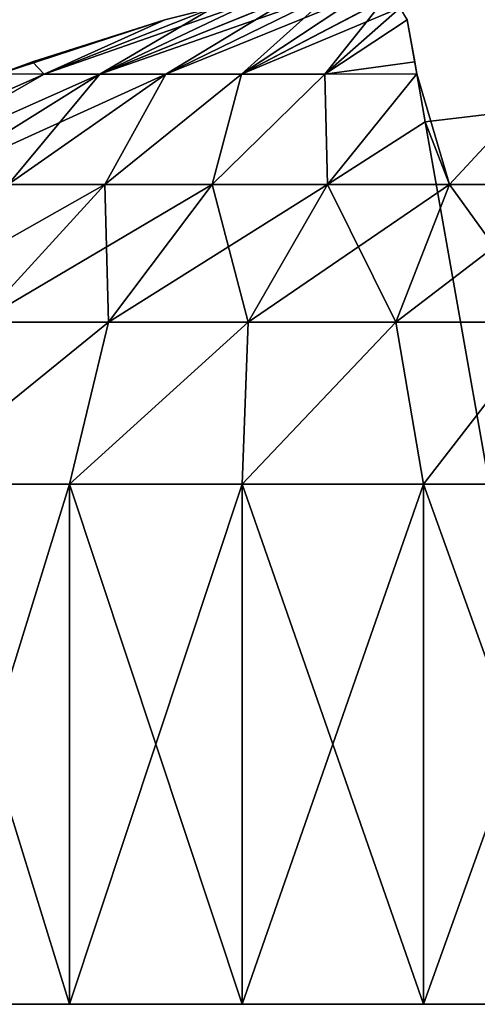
# Model space of a CAD drawing. Header units: millimetres. Extents: x -30 to 30, y -182 to 40.
# Tile 143 of 196: x -1.389 to -0.461, y 35 to 37. Entities that reach past the tile are written whole.
import ezdxf

# ---------------------------------------------------------------- set-up
doc = ezdxf.new("R2010")
doc.units = ezdxf.units.MM
doc.header["$LTSCALE"] = 65.185185
for name, color, linetype in [('216', 7, 'CONTINUOUS'), ('217', 7, 'CONTINUOUS'), ('218', 7, 'CONTINUOUS'), ('219', 7, 'CONTINUOUS'), ('222', 7, 'CONTINUOUS'), ('223', 7, 'CONTINUOUS'), ('224', 7, 'CONTINUOUS'), ('226', 7, 'CONTINUOUS')]:
    doc.layers.add(name, color=color, linetype=linetype)

msp = doc.modelspace()

# ---------------------------------------------------------------- linework, layer by layer
at = {"layer": '216', "color": 253, "linetype": 'Continuous', "true_color": 0x999999}
for points in [[(-1.2268, 36.8895, -20.8105), (-1.0926, 36.8895, -20.6574), (-0.8272, 37.0512, -21.0542), (-1.2268, 36.8895, -20.8105)], [(-0.9078, 37.0411, -21.1006), (-1.2268, 36.8895, -20.8105), (-0.8272, 37.0512, -21.0542), (-0.9078, 37.0411, -21.1006)], [(-0.9975, 37.0241, -21.1326), (-1.2268, 36.8895, -20.8105), (-0.9078, 37.0411, -21.1006), (-0.9975, 37.0241, -21.1326)], [(-0.8272, 37.0512, -21.0542), (-1.0926, 36.8895, -20.6574), (-0.7556, 37.0546, -20.9941), (-0.8272, 37.0512, -21.0542)], [(-1.0926, 36.8895, -20.6574), (-0.9394, 36.8895, -20.5231), (-0.7556, 37.0546, -20.9941), (-1.0926, 36.8895, -20.6574)], [(-0.7556, 37.0546, -20.9941), (-0.9394, 36.8895, -20.5231), (-0.6956, 37.0512, -20.9225), (-0.7556, 37.0546, -20.9941)], [(-0.6956, 37.0512, -20.9225), (-0.9394, 36.8895, -20.5231), (-0.6493, 37.0411, -20.842), (-0.6956, 37.0512, -20.9225)], [(-0.9394, 36.8895, -20.5231), (-0.7699, 36.8895, -20.4103), (-0.6493, 37.0411, -20.842), (-0.9394, 36.8895, -20.5231)], [(-0.6493, 37.0411, -20.842), (-0.7699, 36.8895, -20.4103), (-0.6174, 37.0241, -20.7524), (-0.6493, 37.0411, -20.842)], [(-1.0951, 36.9997, -21.1473), (-1.3397, 36.8895, -20.9801), (-0.9975, 37.0241, -21.1326), (-1.0951, 36.9997, -21.1473)], [(-1.3397, 36.8895, -20.9801), (-1.2268, 36.8895, -20.8105), (-0.9975, 37.0241, -21.1326), (-1.3397, 36.8895, -20.9801)], [(-0.7699, 36.8895, -20.4103), (-0.6027, 36.9997, -20.6549), (-0.6174, 37.0241, -20.7524), (-0.7699, 36.8895, -20.4103)], [(-1.3633, 36.9143, -21.1623), (-1.3397, 36.8895, -20.9801), (-1.0951, 36.9997, -21.1473), (-1.3633, 36.9143, -21.1623)], [(-0.5833, 36.8897, -20.3197), (-0.6027, 36.9997, -20.6549), (-0.7699, 36.8895, -20.4103), (-0.5833, 36.8897, -20.3197)], [(-0.5876, 36.9141, -20.386), (-0.6027, 36.9997, -20.6549), (-0.5833, 36.8897, -20.3197), (-0.5876, 36.9141, -20.386)], [(-1.4303, 36.8897, -21.1667), (-1.3397, 36.8895, -20.9801), (-1.3633, 36.9143, -21.1623), (-1.4303, 36.8897, -21.1667)], [(-1.3397, 36.8895, -20.9801), (-1.4303, 36.8897, -21.1667), (-1.8459, 36.6653, -20.9854), (-1.3397, 36.8895, -20.9801)], [(-1.7303, 36.6653, -20.751), (-1.3397, 36.8895, -20.9801), (-1.8459, 36.6653, -20.9854), (-1.7303, 36.6653, -20.751)], [(-1.5851, 36.6653, -20.5337), (-1.2268, 36.8895, -20.8105), (-1.7303, 36.6653, -20.751), (-1.5851, 36.6653, -20.5337)], [(-1.2268, 36.8895, -20.8105), (-1.3397, 36.8895, -20.9801), (-1.7303, 36.6653, -20.751), (-1.2268, 36.8895, -20.8105)], [(-1.4128, 36.6653, -20.3372), (-1.2268, 36.8895, -20.8105), (-1.5851, 36.6653, -20.5337), (-1.4128, 36.6653, -20.3372)], [(-1.0926, 36.8895, -20.6574), (-1.2268, 36.8895, -20.8105), (-1.4128, 36.6653, -20.3372), (-1.0926, 36.8895, -20.6574)], [(-1.2163, 36.6653, -20.1649), (-1.0926, 36.8895, -20.6574), (-1.4128, 36.6653, -20.3372), (-1.2163, 36.6653, -20.1649)], [(-0.999, 36.6653, -20.0197), (-0.9394, 36.8895, -20.5231), (-1.2163, 36.6653, -20.1649), (-0.999, 36.6653, -20.0197)], [(-0.9394, 36.8895, -20.5231), (-1.0926, 36.8895, -20.6574), (-1.2163, 36.6653, -20.1649), (-0.9394, 36.8895, -20.5231)], [(-0.7646, 36.6653, -19.9041), (-0.7699, 36.8895, -20.4103), (-0.999, 36.6653, -20.0197), (-0.7646, 36.6653, -19.9041)], [(-0.7699, 36.8895, -20.4103), (-0.9394, 36.8895, -20.5231), (-0.999, 36.6653, -20.0197), (-0.7699, 36.8895, -20.4103)], [(-0.5833, 36.8897, -20.3197), (-0.7699, 36.8895, -20.4103), (-0.7646, 36.6653, -19.9041), (-0.5833, 36.8897, -20.3197)], [(-0.5171, 36.6653, -19.8201), (-0.5833, 36.8897, -20.3197), (-0.7646, 36.6653, -19.9041), (-0.5171, 36.6653, -19.8201)], [(-0.5661, 36.7921, -20.0839), (-0.5833, 36.8897, -20.3197), (-0.5171, 36.6653, -19.8201), (-0.5661, 36.7921, -20.0839)], [(-0.3782, 36.8149, -20.0799), (-0.5661, 36.7921, -20.0839), (-0.5171, 36.6653, -19.8201), (-0.3782, 36.8149, -20.0799)], [(-0.2608, 36.6653, -19.7692), (-0.3782, 36.8149, -20.0799), (-0.5171, 36.6653, -19.8201), (-0.2608, 36.6653, -19.7692)], [(-1.2163, 36.6653, -20.1649), (-1.4128, 36.6653, -20.3372), (-1.4725, 36.3858, -19.831), (-1.2163, 36.6653, -20.1649)], [(-1.2163, 36.6653, -20.1649), (-1.4725, 36.3858, -19.831), (-1.2094, 36.3858, -19.6553), (-1.2163, 36.6653, -20.1649)], [(-0.999, 36.6653, -20.0197), (-1.2163, 36.6653, -20.1649), (-1.2094, 36.3858, -19.6553), (-0.999, 36.6653, -20.0197)], [(-0.999, 36.6653, -20.0197), (-1.2094, 36.3858, -19.6553), (-0.9256, 36.3858, -19.5153), (-0.999, 36.6653, -20.0197)], [(-0.7646, 36.6653, -19.9041), (-0.999, 36.6653, -20.0197), (-0.9256, 36.3858, -19.5153), (-0.7646, 36.6653, -19.9041)], [(-0.7646, 36.6653, -19.9041), (-0.9256, 36.3858, -19.5153), (-0.626, 36.3858, -19.4136), (-0.7646, 36.6653, -19.9041)], [(-0.5171, 36.6653, -19.8201), (-0.7646, 36.6653, -19.9041), (-0.626, 36.3858, -19.4136), (-0.5171, 36.6653, -19.8201)], [(-0.5171, 36.6653, -19.8201), (-0.626, 36.3858, -19.4136), (-0.3157, 36.3858, -19.3519), (-0.5171, 36.6653, -19.8201)], [(-0.2608, 36.6653, -19.7692), (-0.5171, 36.6653, -19.8201), (-0.3157, 36.3858, -19.3519), (-0.2608, 36.6653, -19.7692)], [(-1.6147, 36.0566, -19.4625), (-1.2882, 36.0566, -19.2639), (-1.2094, 36.3858, -19.6553), (-1.6147, 36.0566, -19.4625)], [(-1.4725, 36.3858, -19.831), (-1.6147, 36.0566, -19.4625), (-1.2094, 36.3858, -19.6553), (-1.4725, 36.3858, -19.831)], [(-1.2882, 36.0566, -19.2639), (-0.9377, 36.0566, -19.1117), (-0.9256, 36.3858, -19.5153), (-1.2882, 36.0566, -19.2639)], [(-1.2094, 36.3858, -19.6553), (-1.2882, 36.0566, -19.2639), (-0.9256, 36.3858, -19.5153), (-1.2094, 36.3858, -19.6553)], [(-0.9377, 36.0566, -19.1117), (-0.5697, 36.0566, -19.0086), (-0.626, 36.3858, -19.4136), (-0.9377, 36.0566, -19.1117)], [(-0.9256, 36.3858, -19.5153), (-0.9377, 36.0566, -19.1117), (-0.626, 36.3858, -19.4136), (-0.9256, 36.3858, -19.5153)], [(-0.626, 36.3858, -19.4136), (-0.5697, 36.0566, -19.0086), (-0.3157, 36.3858, -19.3519), (-0.626, 36.3858, -19.4136)], [(-0.5697, 36.0566, -19.0086), (-0.1911, 36.0566, -18.9565), (-0.3157, 36.3858, -19.3519), (-0.5697, 36.0566, -19.0086)]]:
    msp.add_3dface(points, dxfattribs=at)
at = {"layer": '217', "color": 253, "linetype": 'Continuous', "true_color": 0x999999}
for points in [[(-1.6147, 35, -24.0375), (-1.2882, 36.0566, -24.2361), (-1.2882, 35, -24.2361), (-1.6147, 35, -24.0375)], [(-1.6147, 36.0566, -24.0375), (-1.2882, 36.0566, -24.2361), (-1.6147, 35, -24.0375), (-1.6147, 36.0566, -24.0375)], [(-1.2882, 36.0566, -24.2361), (-0.9377, 36.0566, -24.3883), (-1.2882, 35, -24.2361), (-1.2882, 36.0566, -24.2361)], [(-1.2882, 35, -24.2361), (-0.9377, 36.0566, -24.3883), (-0.9377, 35, -24.3883), (-1.2882, 35, -24.2361)], [(-0.9377, 35, -24.3883), (-0.5697, 36.0566, -24.4914), (-0.5697, 35, -24.4914), (-0.9377, 35, -24.3883)], [(-0.9377, 36.0566, -24.3883), (-0.5697, 36.0566, -24.4914), (-0.9377, 35, -24.3883), (-0.9377, 36.0566, -24.3883)], [(-0.5697, 35, -24.4914), (-0.1911, 36.0566, -24.5435), (-0.1911, 35, -24.5435), (-0.5697, 35, -24.4914)], [(-0.5697, 36.0566, -24.4914), (-0.1911, 36.0566, -24.5435), (-0.5697, 35, -24.4914), (-0.5697, 36.0566, -24.4914)]]:
    msp.add_3dface(points, dxfattribs=at)
at = {"layer": '218', "color": 253, "linetype": 'Continuous', "true_color": 0x999999}
for points in [[(-1.2268, 36.8895, -22.6895), (-1.3397, 36.8895, -22.5199), (-0.9082, 37.0411, -22.3992), (-1.2268, 36.8895, -22.6895)], [(-0.9082, 37.0411, -22.3992), (-1.3397, 36.8895, -22.5199), (-0.9977, 37.0241, -22.3674), (-0.9082, 37.0411, -22.3992)], [(-0.7561, 37.0546, -22.5054), (-1.2268, 36.8895, -22.6895), (-0.8277, 37.0511, -22.4454), (-0.7561, 37.0546, -22.5054)], [(-1.0926, 36.8895, -22.8426), (-1.2268, 36.8895, -22.6895), (-0.7561, 37.0546, -22.5054), (-1.0926, 36.8895, -22.8426)], [(-0.8277, 37.0511, -22.4454), (-1.2268, 36.8895, -22.6895), (-0.9082, 37.0411, -22.3992), (-0.8277, 37.0511, -22.4454)], [(-0.6959, 37.0512, -22.577), (-1.0926, 36.8895, -22.8426), (-0.7561, 37.0546, -22.5054), (-0.6959, 37.0512, -22.577)], [(-0.9394, 36.8895, -22.9769), (-1.0926, 36.8895, -22.8426), (-0.6959, 37.0512, -22.577), (-0.9394, 36.8895, -22.9769)], [(-0.6495, 37.0412, -22.6576), (-0.9394, 36.8895, -22.9769), (-0.6959, 37.0512, -22.577), (-0.6495, 37.0412, -22.6576)], [(-0.6175, 37.0241, -22.7474), (-0.9394, 36.8895, -22.9769), (-0.6495, 37.0412, -22.6576), (-0.6175, 37.0241, -22.7474)], [(-1.3397, 36.8895, -22.5199), (-1.0951, 36.9997, -22.3527), (-0.9977, 37.0241, -22.3674), (-1.3397, 36.8895, -22.5199)], [(-0.7699, 36.8895, -23.0897), (-0.9394, 36.8895, -22.9769), (-0.6175, 37.0241, -22.7474), (-0.7699, 36.8895, -23.0897)], [(-0.6027, 36.9997, -22.8451), (-0.7699, 36.8895, -23.0897), (-0.6175, 37.0241, -22.7474), (-0.6027, 36.9997, -22.8451)], [(-1.4303, 36.8897, -22.3333), (-1.0951, 36.9997, -22.3527), (-1.3397, 36.8895, -22.5199), (-1.4303, 36.8897, -22.3333)], [(-1.3633, 36.9143, -22.3377), (-1.0951, 36.9997, -22.3527), (-1.4303, 36.8897, -22.3333), (-1.3633, 36.9143, -22.3377)], [(-0.5876, 36.9141, -23.1139), (-0.7699, 36.8895, -23.0897), (-0.6027, 36.9997, -22.8451), (-0.5876, 36.9141, -23.1139)], [(-0.5833, 36.8897, -23.1803), (-0.7699, 36.8895, -23.0897), (-0.5876, 36.9141, -23.1139), (-0.5833, 36.8897, -23.1803)], [(-1.4303, 36.8897, -22.3333), (-1.3397, 36.8895, -22.5199), (-1.8459, 36.6653, -22.5146), (-1.4303, 36.8897, -22.3333)], [(-1.8459, 36.6653, -22.5146), (-1.3397, 36.8895, -22.5199), (-1.7303, 36.6653, -22.749), (-1.8459, 36.6653, -22.5146)], [(-1.7303, 36.6653, -22.749), (-1.2268, 36.8895, -22.6895), (-1.5851, 36.6653, -22.9663), (-1.7303, 36.6653, -22.749)], [(-1.3397, 36.8895, -22.5199), (-1.2268, 36.8895, -22.6895), (-1.7303, 36.6653, -22.749), (-1.3397, 36.8895, -22.5199)], [(-1.5851, 36.6653, -22.9663), (-1.0926, 36.8895, -22.8426), (-1.4128, 36.6653, -23.1628), (-1.5851, 36.6653, -22.9663)], [(-1.2268, 36.8895, -22.6895), (-1.0926, 36.8895, -22.8426), (-1.5851, 36.6653, -22.9663), (-1.2268, 36.8895, -22.6895)], [(-1.4128, 36.6653, -23.1628), (-1.0926, 36.8895, -22.8426), (-1.2163, 36.6653, -23.3351), (-1.4128, 36.6653, -23.1628)], [(-1.2163, 36.6653, -23.3351), (-0.9394, 36.8895, -22.9769), (-0.999, 36.6653, -23.4803), (-1.2163, 36.6653, -23.3351)], [(-1.0926, 36.8895, -22.8426), (-0.9394, 36.8895, -22.9769), (-1.2163, 36.6653, -23.3351), (-1.0926, 36.8895, -22.8426)], [(-0.999, 36.6653, -23.4803), (-0.7699, 36.8895, -23.0897), (-0.7646, 36.6653, -23.5959), (-0.999, 36.6653, -23.4803)], [(-0.9394, 36.8895, -22.9769), (-0.7699, 36.8895, -23.0897), (-0.999, 36.6653, -23.4803), (-0.9394, 36.8895, -22.9769)], [(-0.7699, 36.8895, -23.0897), (-0.5833, 36.8897, -23.1803), (-0.7646, 36.6653, -23.5959), (-0.7699, 36.8895, -23.0897)], [(-0.7646, 36.6653, -23.5959), (-0.5833, 36.8897, -23.1803), (-0.5661, 36.7921, -23.4161), (-0.7646, 36.6653, -23.5959)], [(-0.3782, 36.8149, -23.4201), (-0.5171, 36.6653, -23.6799), (-0.5661, 36.7921, -23.4161), (-0.3782, 36.8149, -23.4201)], [(-0.2608, 36.6653, -23.7308), (-0.5171, 36.6653, -23.6799), (-0.3782, 36.8149, -23.4201), (-0.2608, 36.6653, -23.7308)], [(-0.5171, 36.6653, -23.6799), (-0.7646, 36.6653, -23.5959), (-0.5661, 36.7921, -23.4161), (-0.5171, 36.6653, -23.6799)], [(-1.2163, 36.6653, -23.3351), (-1.4725, 36.3858, -23.669), (-1.7104, 36.3858, -23.4604), (-1.2163, 36.6653, -23.3351)], [(-1.4128, 36.6653, -23.1628), (-1.2163, 36.6653, -23.3351), (-1.7104, 36.3858, -23.4604), (-1.4128, 36.6653, -23.1628)], [(-0.999, 36.6653, -23.4803), (-1.2094, 36.3858, -23.8447), (-1.4725, 36.3858, -23.669), (-0.999, 36.6653, -23.4803)], [(-1.2163, 36.6653, -23.3351), (-0.999, 36.6653, -23.4803), (-1.4725, 36.3858, -23.669), (-1.2163, 36.6653, -23.3351)], [(-0.7646, 36.6653, -23.5959), (-0.9256, 36.3858, -23.9847), (-1.2094, 36.3858, -23.8447), (-0.7646, 36.6653, -23.5959)], [(-0.999, 36.6653, -23.4803), (-0.7646, 36.6653, -23.5959), (-1.2094, 36.3858, -23.8447), (-0.999, 36.6653, -23.4803)], [(-0.5171, 36.6653, -23.6799), (-0.626, 36.3858, -24.0864), (-0.9256, 36.3858, -23.9847), (-0.5171, 36.6653, -23.6799)], [(-0.7646, 36.6653, -23.5959), (-0.5171, 36.6653, -23.6799), (-0.9256, 36.3858, -23.9847), (-0.7646, 36.6653, -23.5959)], [(-0.2608, 36.6653, -23.7308), (-0.3157, 36.3858, -24.1481), (-0.626, 36.3858, -24.0864), (-0.2608, 36.6653, -23.7308)], [(-0.5171, 36.6653, -23.6799), (-0.2608, 36.6653, -23.7308), (-0.626, 36.3858, -24.0864), (-0.5171, 36.6653, -23.6799)], [(-1.2094, 36.3858, -23.8447), (-1.6147, 36.0566, -24.0375), (-1.4725, 36.3858, -23.669), (-1.2094, 36.3858, -23.8447)], [(-1.2882, 36.0566, -24.2361), (-1.6147, 36.0566, -24.0375), (-1.2094, 36.3858, -23.8447), (-1.2882, 36.0566, -24.2361)], [(-0.9377, 36.0566, -24.3883), (-1.2882, 36.0566, -24.2361), (-0.9256, 36.3858, -23.9847), (-0.9377, 36.0566, -24.3883)], [(-0.9256, 36.3858, -23.9847), (-1.2882, 36.0566, -24.2361), (-1.2094, 36.3858, -23.8447), (-0.9256, 36.3858, -23.9847)], [(-0.5697, 36.0566, -24.4914), (-0.9377, 36.0566, -24.3883), (-0.626, 36.3858, -24.0864), (-0.5697, 36.0566, -24.4914)], [(-0.626, 36.3858, -24.0864), (-0.9377, 36.0566, -24.3883), (-0.9256, 36.3858, -23.9847), (-0.626, 36.3858, -24.0864)], [(-0.3157, 36.3858, -24.1481), (-0.5697, 36.0566, -24.4914), (-0.626, 36.3858, -24.0864), (-0.3157, 36.3858, -24.1481)], [(-0.1911, 36.0566, -24.5435), (-0.5697, 36.0566, -24.4914), (-0.3157, 36.3858, -24.1481), (-0.1911, 36.0566, -24.5435)]]:
    msp.add_3dface(points, dxfattribs=at)
at = {"layer": '219', "color": 253, "linetype": 'Continuous', "true_color": 0x999999}
msp.add_3dface([(-0.3782, 36.8149, -23.4201), (-0.5661, 36.7921, -23.4161), (-0.4, 35.85, -23.25), (-0.3782, 36.8149, -23.4201)], dxfattribs=at)
at = {"layer": '222', "color": 253, "linetype": 'Continuous', "true_color": 0x999999}
for points in [[(-1.6147, 36.0566, 24.0375), (-1.2882, 35, 24.2361), (-1.2882, 36.0566, 24.2361), (-1.6147, 36.0566, 24.0375)], [(-1.6147, 35, 24.0375), (-1.2882, 35, 24.2361), (-1.6147, 36.0566, 24.0375), (-1.6147, 35, 24.0375)], [(-1.2882, 35, 24.2361), (-0.9377, 35, 24.3883), (-1.2882, 36.0566, 24.2361), (-1.2882, 35, 24.2361)], [(-1.2882, 36.0566, 24.2361), (-0.9377, 35, 24.3883), (-0.9377, 36.0566, 24.3883), (-1.2882, 36.0566, 24.2361)], [(-0.9377, 35, 24.3883), (-0.5697, 35, 24.4914), (-0.9377, 36.0566, 24.3883), (-0.9377, 35, 24.3883)], [(-0.9377, 36.0566, 24.3883), (-0.5697, 35, 24.4914), (-0.5697, 36.0566, 24.4914), (-0.9377, 36.0566, 24.3883)], [(-0.5697, 35, 24.4914), (-0.1911, 35, 24.5435), (-0.5697, 36.0566, 24.4914), (-0.5697, 35, 24.4914)], [(-0.5697, 36.0566, 24.4914), (-0.1911, 35, 24.5435), (-0.1911, 36.0566, 24.5435), (-0.5697, 36.0566, 24.4914)]]:
    msp.add_3dface(points, dxfattribs=at)
at = {"layer": '223', "color": 253, "linetype": 'Continuous', "true_color": 0x999999}
for points in [[(-0.9078, 37.0411, 22.3994), (-1.2268, 36.8895, 22.6895), (-0.8272, 37.0512, 22.4458), (-0.9078, 37.0411, 22.3994)], [(-1.2268, 36.8895, 22.6895), (-1.0926, 36.8895, 22.8426), (-0.8272, 37.0512, 22.4458), (-1.2268, 36.8895, 22.6895)], [(-0.9975, 37.0241, 22.3674), (-1.2268, 36.8895, 22.6895), (-0.9078, 37.0411, 22.3994), (-0.9975, 37.0241, 22.3674)], [(-0.8272, 37.0512, 22.4458), (-1.0926, 36.8895, 22.8426), (-0.7556, 37.0546, 22.5059), (-0.8272, 37.0512, 22.4458)], [(-1.0926, 36.8895, 22.8426), (-0.9394, 36.8895, 22.9769), (-0.7556, 37.0546, 22.5059), (-1.0926, 36.8895, 22.8426)], [(-0.7556, 37.0546, 22.5059), (-0.9394, 36.8895, 22.9769), (-0.6956, 37.0512, 22.5775), (-0.7556, 37.0546, 22.5059)], [(-0.6956, 37.0512, 22.5775), (-0.9394, 36.8895, 22.9769), (-0.6493, 37.0411, 22.658), (-0.6956, 37.0512, 22.5775)], [(-0.9394, 36.8895, 22.9769), (-0.7699, 36.8895, 23.0897), (-0.6493, 37.0411, 22.658), (-0.9394, 36.8895, 22.9769)], [(-0.6493, 37.0411, 22.658), (-0.7699, 36.8895, 23.0897), (-0.6174, 37.0241, 22.7476), (-0.6493, 37.0411, 22.658)], [(-1.3397, 36.8895, 22.5199), (-1.2268, 36.8895, 22.6895), (-0.9975, 37.0241, 22.3674), (-1.3397, 36.8895, 22.5199)], [(-1.0951, 36.9997, 22.3527), (-1.3397, 36.8895, 22.5199), (-0.9975, 37.0241, 22.3674), (-1.0951, 36.9997, 22.3527)], [(-0.7699, 36.8895, 23.0897), (-0.6027, 36.9997, 22.8451), (-0.6174, 37.0241, 22.7476), (-0.7699, 36.8895, 23.0897)], [(-1.3633, 36.9143, 22.3377), (-1.3397, 36.8895, 22.5199), (-1.0951, 36.9997, 22.3527), (-1.3633, 36.9143, 22.3377)], [(-0.5833, 36.8897, 23.1803), (-0.6027, 36.9997, 22.8451), (-0.7699, 36.8895, 23.0897), (-0.5833, 36.8897, 23.1803)], [(-0.5876, 36.9141, 23.114), (-0.6027, 36.9997, 22.8451), (-0.5833, 36.8897, 23.1803), (-0.5876, 36.9141, 23.114)], [(-1.4303, 36.8897, 22.3333), (-1.3397, 36.8895, 22.5199), (-1.3633, 36.9143, 22.3377), (-1.4303, 36.8897, 22.3333)], [(-1.3397, 36.8895, 22.5199), (-1.4303, 36.8897, 22.3333), (-1.8459, 36.6653, 22.5146), (-1.3397, 36.8895, 22.5199)], [(-1.7303, 36.6653, 22.749), (-1.3397, 36.8895, 22.5199), (-1.8459, 36.6653, 22.5146), (-1.7303, 36.6653, 22.749)], [(-1.2268, 36.8895, 22.6895), (-1.3397, 36.8895, 22.5199), (-1.7303, 36.6653, 22.749), (-1.2268, 36.8895, 22.6895)], [(-1.5851, 36.6653, 22.9663), (-1.2268, 36.8895, 22.6895), (-1.7303, 36.6653, 22.749), (-1.5851, 36.6653, 22.9663)], [(-1.4128, 36.6653, 23.1628), (-1.2268, 36.8895, 22.6895), (-1.5851, 36.6653, 22.9663), (-1.4128, 36.6653, 23.1628)], [(-1.2163, 36.6653, 23.3351), (-1.0926, 36.8895, 22.8426), (-1.4128, 36.6653, 23.1628), (-1.2163, 36.6653, 23.3351)], [(-1.0926, 36.8895, 22.8426), (-1.2268, 36.8895, 22.6895), (-1.4128, 36.6653, 23.1628), (-1.0926, 36.8895, 22.8426)], [(-0.9394, 36.8895, 22.9769), (-1.0926, 36.8895, 22.8426), (-1.2163, 36.6653, 23.3351), (-0.9394, 36.8895, 22.9769)], [(-0.999, 36.6653, 23.4803), (-0.9394, 36.8895, 22.9769), (-1.2163, 36.6653, 23.3351), (-0.999, 36.6653, 23.4803)], [(-0.7699, 36.8895, 23.0897), (-0.9394, 36.8895, 22.9769), (-0.999, 36.6653, 23.4803), (-0.7699, 36.8895, 23.0897)], [(-0.7646, 36.6653, 23.5959), (-0.7699, 36.8895, 23.0897), (-0.999, 36.6653, 23.4803), (-0.7646, 36.6653, 23.5959)], [(-0.5833, 36.8897, 23.1803), (-0.7699, 36.8895, 23.0897), (-0.7646, 36.6653, 23.5959), (-0.5833, 36.8897, 23.1803)], [(-0.5171, 36.6653, 23.6799), (-0.5833, 36.8897, 23.1803), (-0.7646, 36.6653, 23.5959), (-0.5171, 36.6653, 23.6799)], [(-0.5661, 36.7921, 23.4161), (-0.5833, 36.8897, 23.1803), (-0.5171, 36.6653, 23.6799), (-0.5661, 36.7921, 23.4161)], [(-0.3782, 36.8149, 23.4201), (-0.5661, 36.7921, 23.4161), (-0.5171, 36.6653, 23.6799), (-0.3782, 36.8149, 23.4201)], [(-0.2608, 36.6653, 23.7308), (-0.3782, 36.8149, 23.4201), (-0.5171, 36.6653, 23.6799), (-0.2608, 36.6653, 23.7308)], [(-1.2163, 36.6653, 23.3351), (-1.4128, 36.6653, 23.1628), (-1.4725, 36.3858, 23.669), (-1.2163, 36.6653, 23.3351)], [(-1.2163, 36.6653, 23.3351), (-1.4725, 36.3858, 23.669), (-1.2094, 36.3858, 23.8447), (-1.2163, 36.6653, 23.3351)], [(-0.999, 36.6653, 23.4803), (-1.2163, 36.6653, 23.3351), (-1.2094, 36.3858, 23.8447), (-0.999, 36.6653, 23.4803)], [(-0.999, 36.6653, 23.4803), (-1.2094, 36.3858, 23.8447), (-0.9256, 36.3858, 23.9847), (-0.999, 36.6653, 23.4803)], [(-0.7646, 36.6653, 23.5959), (-0.999, 36.6653, 23.4803), (-0.9256, 36.3858, 23.9847), (-0.7646, 36.6653, 23.5959)], [(-0.7646, 36.6653, 23.5959), (-0.9256, 36.3858, 23.9847), (-0.626, 36.3858, 24.0864), (-0.7646, 36.6653, 23.5959)], [(-0.5171, 36.6653, 23.6799), (-0.7646, 36.6653, 23.5959), (-0.626, 36.3858, 24.0864), (-0.5171, 36.6653, 23.6799)], [(-0.5171, 36.6653, 23.6799), (-0.626, 36.3858, 24.0864), (-0.3157, 36.3858, 24.1481), (-0.5171, 36.6653, 23.6799)], [(-0.2608, 36.6653, 23.7308), (-0.5171, 36.6653, 23.6799), (-0.3157, 36.3858, 24.1481), (-0.2608, 36.6653, 23.7308)], [(-1.6147, 36.0566, 24.0375), (-1.2882, 36.0566, 24.2361), (-1.2094, 36.3858, 23.8447), (-1.6147, 36.0566, 24.0375)], [(-1.4725, 36.3858, 23.669), (-1.6147, 36.0566, 24.0375), (-1.2094, 36.3858, 23.8447), (-1.4725, 36.3858, 23.669)], [(-1.2882, 36.0566, 24.2361), (-0.9377, 36.0566, 24.3883), (-0.9256, 36.3858, 23.9847), (-1.2882, 36.0566, 24.2361)], [(-1.2094, 36.3858, 23.8447), (-1.2882, 36.0566, 24.2361), (-0.9256, 36.3858, 23.9847), (-1.2094, 36.3858, 23.8447)], [(-0.9377, 36.0566, 24.3883), (-0.5697, 36.0566, 24.4914), (-0.626, 36.3858, 24.0864), (-0.9377, 36.0566, 24.3883)], [(-0.9256, 36.3858, 23.9847), (-0.9377, 36.0566, 24.3883), (-0.626, 36.3858, 24.0864), (-0.9256, 36.3858, 23.9847)], [(-0.626, 36.3858, 24.0864), (-0.5697, 36.0566, 24.4914), (-0.3157, 36.3858, 24.1481), (-0.626, 36.3858, 24.0864)], [(-0.5697, 36.0566, 24.4914), (-0.1911, 36.0566, 24.5435), (-0.3157, 36.3858, 24.1481), (-0.5697, 36.0566, 24.4914)]]:
    msp.add_3dface(points, dxfattribs=at)
at = {"layer": '224', "color": 253, "linetype": 'Continuous', "true_color": 0x999999}
for points in [[(-1.2268, 36.8895, 20.8105), (-1.3397, 36.8895, 20.9801), (-0.9082, 37.0411, 21.1008), (-1.2268, 36.8895, 20.8105)], [(-0.9082, 37.0411, 21.1008), (-1.3397, 36.8895, 20.9801), (-0.9977, 37.0241, 21.1326), (-0.9082, 37.0411, 21.1008)], [(-0.7561, 37.0546, 20.9946), (-1.2268, 36.8895, 20.8105), (-0.8277, 37.0511, 21.0546), (-0.7561, 37.0546, 20.9946)], [(-1.0926, 36.8895, 20.6574), (-1.2268, 36.8895, 20.8105), (-0.7561, 37.0546, 20.9946), (-1.0926, 36.8895, 20.6574)], [(-0.8277, 37.0511, 21.0546), (-1.2268, 36.8895, 20.8105), (-0.9082, 37.0411, 21.1008), (-0.8277, 37.0511, 21.0546)], [(-0.6959, 37.0512, 20.923), (-1.0926, 36.8895, 20.6574), (-0.7561, 37.0546, 20.9946), (-0.6959, 37.0512, 20.923)], [(-0.9394, 36.8895, 20.5231), (-1.0926, 36.8895, 20.6574), (-0.6959, 37.0512, 20.923), (-0.9394, 36.8895, 20.5231)], [(-0.6495, 37.0412, 20.8424), (-0.9394, 36.8895, 20.5231), (-0.6959, 37.0512, 20.923), (-0.6495, 37.0412, 20.8424)], [(-0.6175, 37.0241, 20.7526), (-0.9394, 36.8895, 20.5231), (-0.6495, 37.0412, 20.8424), (-0.6175, 37.0241, 20.7526)], [(-1.3397, 36.8895, 20.9801), (-1.0951, 36.9997, 21.1473), (-0.9977, 37.0241, 21.1326), (-1.3397, 36.8895, 20.9801)], [(-0.7699, 36.8895, 20.4103), (-0.9394, 36.8895, 20.5231), (-0.6175, 37.0241, 20.7526), (-0.7699, 36.8895, 20.4103)], [(-0.6027, 36.9997, 20.6549), (-0.7699, 36.8895, 20.4103), (-0.6175, 37.0241, 20.7526), (-0.6027, 36.9997, 20.6549)], [(-1.3633, 36.9143, 21.1623), (-1.0951, 36.9997, 21.1473), (-1.4303, 36.8897, 21.1667), (-1.3633, 36.9143, 21.1623)], [(-1.4303, 36.8897, 21.1667), (-1.0951, 36.9997, 21.1473), (-1.3397, 36.8895, 20.9801), (-1.4303, 36.8897, 21.1667)], [(-0.5876, 36.9141, 20.3861), (-0.7699, 36.8895, 20.4103), (-0.6027, 36.9997, 20.6549), (-0.5876, 36.9141, 20.3861)], [(-0.5833, 36.8897, 20.3197), (-0.7699, 36.8895, 20.4103), (-0.5876, 36.9141, 20.3861), (-0.5833, 36.8897, 20.3197)], [(-1.4303, 36.8897, 21.1667), (-1.3397, 36.8895, 20.9801), (-1.8459, 36.6653, 20.9854), (-1.4303, 36.8897, 21.1667)], [(-1.8459, 36.6653, 20.9854), (-1.3397, 36.8895, 20.9801), (-1.7303, 36.6653, 20.751), (-1.8459, 36.6653, 20.9854)], [(-1.3397, 36.8895, 20.9801), (-1.2268, 36.8895, 20.8105), (-1.7303, 36.6653, 20.751), (-1.3397, 36.8895, 20.9801)], [(-1.7303, 36.6653, 20.751), (-1.2268, 36.8895, 20.8105), (-1.5851, 36.6653, 20.5337), (-1.7303, 36.6653, 20.751)], [(-1.5851, 36.6653, 20.5337), (-1.0926, 36.8895, 20.6574), (-1.4128, 36.6653, 20.3372), (-1.5851, 36.6653, 20.5337)], [(-1.2268, 36.8895, 20.8105), (-1.0926, 36.8895, 20.6574), (-1.5851, 36.6653, 20.5337), (-1.2268, 36.8895, 20.8105)], [(-1.4128, 36.6653, 20.3372), (-1.0926, 36.8895, 20.6574), (-1.2163, 36.6653, 20.1649), (-1.4128, 36.6653, 20.3372)], [(-1.0926, 36.8895, 20.6574), (-0.9394, 36.8895, 20.5231), (-1.2163, 36.6653, 20.1649), (-1.0926, 36.8895, 20.6574)], [(-1.2163, 36.6653, 20.1649), (-0.9394, 36.8895, 20.5231), (-0.999, 36.6653, 20.0197), (-1.2163, 36.6653, 20.1649)], [(-0.9394, 36.8895, 20.5231), (-0.7699, 36.8895, 20.4103), (-0.999, 36.6653, 20.0197), (-0.9394, 36.8895, 20.5231)], [(-0.999, 36.6653, 20.0197), (-0.7699, 36.8895, 20.4103), (-0.7646, 36.6653, 19.9041), (-0.999, 36.6653, 20.0197)], [(-0.7699, 36.8895, 20.4103), (-0.5833, 36.8897, 20.3197), (-0.7646, 36.6653, 19.9041), (-0.7699, 36.8895, 20.4103)], [(-0.7646, 36.6653, 19.9041), (-0.5833, 36.8897, 20.3197), (-0.5661, 36.7921, 20.0839), (-0.7646, 36.6653, 19.9041)], [(-0.3782, 36.8149, 20.0799), (-0.5171, 36.6653, 19.8201), (-0.5661, 36.7921, 20.0839), (-0.3782, 36.8149, 20.0799)], [(-0.2608, 36.6653, 19.7692), (-0.5171, 36.6653, 19.8201), (-0.3782, 36.8149, 20.0799), (-0.2608, 36.6653, 19.7692)], [(-0.5171, 36.6653, 19.8201), (-0.7646, 36.6653, 19.9041), (-0.5661, 36.7921, 20.0839), (-0.5171, 36.6653, 19.8201)], [(-1.2163, 36.6653, 20.1649), (-1.4725, 36.3858, 19.831), (-1.7104, 36.3858, 20.0396), (-1.2163, 36.6653, 20.1649)], [(-1.4128, 36.6653, 20.3372), (-1.2163, 36.6653, 20.1649), (-1.7104, 36.3858, 20.0396), (-1.4128, 36.6653, 20.3372)], [(-0.999, 36.6653, 20.0197), (-1.2094, 36.3858, 19.6553), (-1.4725, 36.3858, 19.831), (-0.999, 36.6653, 20.0197)], [(-1.2163, 36.6653, 20.1649), (-0.999, 36.6653, 20.0197), (-1.4725, 36.3858, 19.831), (-1.2163, 36.6653, 20.1649)], [(-0.7646, 36.6653, 19.9041), (-0.9256, 36.3858, 19.5153), (-1.2094, 36.3858, 19.6553), (-0.7646, 36.6653, 19.9041)], [(-0.999, 36.6653, 20.0197), (-0.7646, 36.6653, 19.9041), (-1.2094, 36.3858, 19.6553), (-0.999, 36.6653, 20.0197)], [(-0.5171, 36.6653, 19.8201), (-0.626, 36.3858, 19.4136), (-0.9256, 36.3858, 19.5153), (-0.5171, 36.6653, 19.8201)], [(-0.7646, 36.6653, 19.9041), (-0.5171, 36.6653, 19.8201), (-0.9256, 36.3858, 19.5153), (-0.7646, 36.6653, 19.9041)], [(-0.5171, 36.6653, 19.8201), (-0.2608, 36.6653, 19.7692), (-0.626, 36.3858, 19.4136), (-0.5171, 36.6653, 19.8201)], [(-0.2608, 36.6653, 19.7692), (-0.3157, 36.3858, 19.3519), (-0.626, 36.3858, 19.4136), (-0.2608, 36.6653, 19.7692)], [(-1.2094, 36.3858, 19.6553), (-1.6147, 36.0566, 19.4625), (-1.4725, 36.3858, 19.831), (-1.2094, 36.3858, 19.6553)], [(-1.2882, 36.0566, 19.2639), (-1.6147, 36.0566, 19.4625), (-1.2094, 36.3858, 19.6553), (-1.2882, 36.0566, 19.2639)], [(-0.9377, 36.0566, 19.1117), (-1.2882, 36.0566, 19.2639), (-0.9256, 36.3858, 19.5153), (-0.9377, 36.0566, 19.1117)], [(-0.9256, 36.3858, 19.5153), (-1.2882, 36.0566, 19.2639), (-1.2094, 36.3858, 19.6553), (-0.9256, 36.3858, 19.5153)], [(-0.5697, 36.0566, 19.0086), (-0.9377, 36.0566, 19.1117), (-0.626, 36.3858, 19.4136), (-0.5697, 36.0566, 19.0086)], [(-0.626, 36.3858, 19.4136), (-0.9377, 36.0566, 19.1117), (-0.9256, 36.3858, 19.5153), (-0.626, 36.3858, 19.4136)], [(-0.3157, 36.3858, 19.3519), (-0.5697, 36.0566, 19.0086), (-0.626, 36.3858, 19.4136), (-0.3157, 36.3858, 19.3519)], [(-0.1911, 36.0566, 18.9565), (-0.5697, 36.0566, 19.0086), (-0.3157, 36.3858, 19.3519), (-0.1911, 36.0566, 18.9565)]]:
    msp.add_3dface(points, dxfattribs=at)
at = {"layer": '226', "color": 253, "linetype": 'Continuous', "true_color": 0x999999}
msp.add_3dface([(-0.5661, 36.7921, 23.4161), (-0.3782, 36.8149, 23.4201), (-0.4, 35.85, 23.25), (-0.5661, 36.7921, 23.4161)], dxfattribs=at)

doc.saveas('drawing.dxf')
